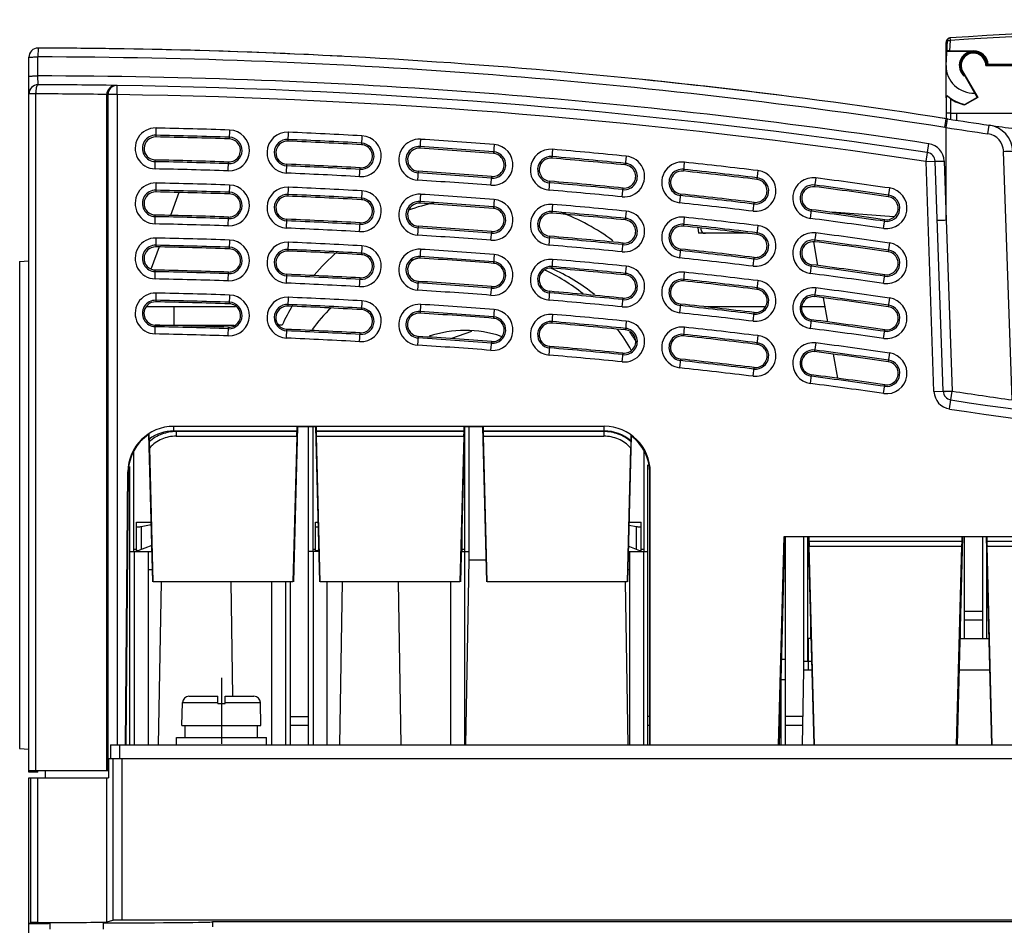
# Model space of a CAD drawing. Header units: millimetres. Extents: x 0 to 1500, y 0 to 1200.
# Tile 3 of 36: x 378 to 485, y 120 to 219. Entities that reach past the tile are written whole.
import ezdxf

# ---------------------------------------------------------------- set-up
doc = ezdxf.new("R2010")
doc.units = ezdxf.units.MM
doc.header["$LTSCALE"] = 82.5
doc.linetypes.add('CENTER', pattern=[0.6, 0.375, -0.075, 0.075, -0.075])
doc.layers.add('002_AXIS', color=7, linetype='CONTINUOUS')
doc.layers.add('00_COMPONENTS', color=7, linetype='CONTINUOUS')

msp = doc.modelspace()

# ---------------------------------------------------------------- linework, layer by layer
at = {"layer": '002_AXIS', "color": 7, "linetype": 'CENTER'}
msp.add_line((399.92, 147.2), (399.92, 140), dxfattribs=at)
at = {"layer": '00_COMPONENTS', "color": 9, "linetype": 'CONTINUOUS'}
for p, q in [((379.93, 215.9), (379.92, 214.94)), ((479.07, 216.53), (478.92, 216.53)), ((479.37, 216.74), (479.31, 215.61)), ((379.92, 212.87), (379.92, 214.94)), ((481.92, 215.55), (481.92, 215.61)), ((379.93, 211.9), (379.92, 212.87)), ((480.75, 213.33), (480.71, 213.3)), ((388.54, 210.83), (388.55, 211.83)), ((379.7, 210.9), (378.92, 210.9)), ((379.7, 137.1), (379.7, 210.9)), ((387.42, 137.1), (387.42, 210.83)), ((387.54, 210.83), (387.42, 210.83)), ((387.54, 210.83), (387.54, 137.1)), ((388.54, 210.83), (387.54, 210.83)), ((388.54, 210.83), (388.54, 139.9)), ((479.42, 210.38), (479.42, 208.13)), ((478.81, 207.25), (478.91, 207.93)), ((478.95, 207.23), (478.81, 207.25)), ((478.91, 207.93), (478.95, 208.21)), ((478.95, 207.23), (479.06, 207.91)), ((478.95, 197.16), (478.95, 207.23)), ((479.06, 207.91), (479.1, 208.18)), ((483.49, 206.55), (483.63, 207.51)), ((392.78, 207.19), (392.76, 206.21)), ((400.81, 206.97), (400.78, 205.99)), ((407.21, 206.73), (407.17, 205.75)), ((415.24, 206.34), (415.19, 205.36)), ((421.63, 205.96), (421.56, 204.98)), ((429.65, 205.39), (429.58, 204.41)), ((476.89, 204.52), (477.03, 205.48)), ((436.02, 204.87), (435.94, 203.89)), ((444.05, 204.12), (443.95, 203.15)), ((476.74, 203.53), (476.89, 204.52)), ((486.15, 177.53), (485.2, 204.64)), ((392.69, 202.73), (392.71, 203.7)), ((400.66, 202.51), (400.69, 203.49)), ((407.02, 202.27), (407.06, 203.24)), ((450.39, 203.47), (450.29, 202.49)), ((476.74, 203.53), (477.74, 203.57)), ((477.61, 178.45), (476.74, 203.53)), ((478.73, 203.57), (478.95, 197.16)), ((414.99, 201.88), (415.05, 202.85)), ((421.34, 201.5), (421.4, 202.47)), ((429.31, 200.94), (429.39, 201.91)), ((458.42, 202.54), (458.3, 201.57)), ((392.78, 201.19), (392.76, 200.22)), ((400.81, 200.97), (400.78, 200)), ((435.64, 200.42), (435.72, 201.39)), ((464.73, 201.75), (464.6, 200.78)), ((407.21, 200.73), (407.17, 199.76)), ((415.24, 200.34), (415.19, 199.37)), ((421.63, 199.96), (421.56, 198.98)), ((443.61, 199.68), (443.71, 200.65)), ((449.91, 199.03), (450.01, 199.99)), ((472.75, 200.65), (472.61, 199.69)), ((429.65, 199.39), (429.58, 198.42)), ((436.02, 198.87), (435.94, 197.9)), ((457.88, 198.11), (458, 199.08)), ((392.69, 196.73), (392.71, 197.7)), ((444.05, 198.12), (443.95, 197.16)), ((464.15, 197.32), (464.27, 198.29)), ((400.66, 196.51), (400.69, 197.48)), ((407.02, 196.27), (407.06, 197.24)), ((414.99, 195.88), (415.05, 196.85)), ((421.34, 195.5), (421.4, 196.47)), ((450.39, 197.47), (450.29, 196.5)), ((458.42, 196.54), (458.3, 195.58)), ((472.12, 196.23), (472.26, 197.19)), ((478.95, 197.16), (479.61, 178.48)), ((429.31, 194.94), (429.39, 195.9)), ((435.64, 194.42), (435.72, 195.39)), ((464.73, 195.75), (464.6, 194.79)), ((392.78, 195.19), (392.76, 194.22)), ((400.81, 194.97), (400.78, 194)), ((407.21, 194.73), (407.17, 193.76)), ((415.24, 194.34), (415.19, 193.37)), ((443.61, 193.68), (443.71, 194.64)), ((472.75, 194.65), (472.61, 193.69)), ((421.63, 193.96), (421.56, 192.99)), ((429.65, 193.39), (429.58, 192.42)), ((449.91, 193.03), (450.01, 193.99)), ((436.02, 192.87), (435.94, 191.9)), ((457.88, 192.11), (458, 193.07)), ((464.15, 191.32), (464.27, 192.28)), ((392.69, 190.73), (392.71, 191.69)), ((400.66, 190.51), (400.69, 191.48)), ((407.02, 190.27), (407.06, 191.24)), ((444.05, 192.12), (443.95, 191.16)), ((450.39, 191.47), (450.29, 190.5)), ((472.12, 190.23), (472.26, 191.19)), ((414.99, 189.88), (415.05, 190.85)), ((421.34, 189.5), (421.4, 190.46)), ((458.42, 190.54), (458.3, 189.58)), ((392.78, 189.19), (392.76, 188.23)), ((400.81, 188.97), (400.78, 188.01)), ((429.31, 188.94), (429.39, 189.9)), ((435.64, 188.42), (435.72, 189.38)), ((464.73, 189.75), (464.6, 188.79)), ((407.21, 188.73), (407.17, 187.77)), ((415.24, 188.34), (415.19, 187.37)), ((421.63, 187.96), (421.57, 186.99)), ((443.61, 187.68), (443.71, 188.64)), ((449.91, 187.03), (450.01, 187.98)), ((472.75, 188.65), (472.62, 187.69)), ((429.65, 187.39), (429.58, 186.43)), ((436.02, 186.87), (435.94, 185.91)), ((457.88, 186.11), (458, 187.07)), ((444.05, 186.12), (443.96, 185.16)), ((464.15, 185.32), (464.27, 186.28)), ((392.69, 184.73), (392.71, 185.69)), ((400.66, 184.51), (400.69, 185.47)), ((407.02, 184.27), (407.06, 185.23)), ((414.99, 183.88), (415.05, 184.84)), ((450.39, 185.47), (450.29, 184.51)), ((472.12, 184.23), (472.26, 185.18)), ((421.34, 183.5), (421.4, 184.46)), ((429.31, 182.94), (429.39, 183.89)), ((458.42, 184.54), (458.3, 183.59)), ((464.73, 183.75), (464.6, 182.8)), ((435.64, 182.42), (435.72, 183.38)), ((443.61, 181.68), (443.71, 182.64)), ((472.75, 182.65), (472.62, 181.7)), ((449.91, 181.03), (450.01, 181.98)), ((457.88, 180.11), (458, 181.06)), ((464.15, 179.32), (464.27, 180.27)), ((472.12, 178.23), (472.26, 179.18)), ((477.61, 178.45), (478.61, 178.48)), ((479.46, 177.53), (479.61, 178.48)), ((479.31, 176.54), (479.46, 177.53)), ((394.72, 174.14), (394.72, 174.64)), ((394.72, 174.14), (408.16, 174.14)), ((394.99, 174.08), (394.99, 173.58)), ((408.16, 174.08), (394.99, 174.08)), ((410.24, 174.14), (426.37, 174.14)), ((426.37, 174.08), (410.24, 174.08)), ((428.45, 174.14), (441.66, 174.14)), ((441.62, 174.08), (428.45, 174.08)), ((441.62, 174.08), (441.62, 173.58)), ((441.66, 174.14), (441.66, 174.64)), ((391.17, 163.69), (391.17, 161.2)), ((445.17, 161.2), (445.17, 163.69)), ((463.97, 162.14), (480.67, 162.14)), ((483.37, 162.14), (500.07, 162.14)), ((480.67, 162.08), (463.98, 162.08)), ((500.07, 162.08), (483.38, 162.08)), ((390.42, 161), (390.42, 139.9)), ((409.92, 161), (409.92, 139.9)), ((426.42, 161), (426.42, 139.9)), ((445.92, 161), (445.92, 139.9)), ((406.92, 157.7), (406.92, 139.9)), ((480.92, 154.5), (482.92, 154.5)), ((463.92, 148.1), (463.92, 149)), ((460.92, 147), (460.92, 139.9)), ((395.68, 144.52), (399.52, 144.52)), ((400.32, 144.52), (404.17, 144.52)), ((407.42, 143), (409.42, 143)), ((446.62, 143), (446.42, 143)), ((463.34, 143), (461.42, 143)), ((388.1, 120.77), (388.1, 138.4)), ((389.09, 120.78), (389.09, 138.4)), ((379.14, 120.51), (379.14, 136.3)), ((379.89, 120.52), (379.89, 136.3)), ((387.42, 120.6), (387.42, 136.3)), ((387.02, 120.5), (387.02, 119.8))]:
    msp.add_line(p, q, dxfattribs=at)
at = {"layer": '00_COMPONENTS', "color": 7, "linetype": 'CONTINUOUS'}
for p, q in [((478.92, 214), (479.07, 216.74)), ((478.92, 216.53), (478.92, 216.5)), ((478.92, 210.51), (478.92, 216.5)), ((378.92, 136.94), (378.92, 214.9)), ((481.92, 215.55), (479.01, 215.55)), ((479.31, 215.61), (481.92, 215.61)), ((483.28, 214), (488.98, 214)), ((484.92, 214.05), (483.48, 214.05)), ((489.03, 214.11), (483.53, 214.11)), ((480.71, 213.3), (482.31, 210.53)), ((480.75, 213.33), (482.38, 210.51)), ((388.55, 211.83), (388.44, 211.83)), ((478.92, 210.47), (478.92, 208.21)), ((479.07, 210.65), (479.42, 210.38)), ((479.08, 210.69), (479.09, 210.7)), ((482.31, 210.53), (480.97, 209.76)), ((482.38, 210.51), (480.98, 209.7)), ((479.1, 208.18), (478.26, 208.31)), ((479.42, 208.82), (486.87, 208.82)), ((480.09, 208.03), (480.11, 208.82)), ((478.61, 178.48), (477.74, 203.57)), ((395.29, 200.16), (394.38, 197.66)), ((473.23, 197.49), (466.48, 197.99)), ((451.87, 196.32), (451.92, 195.7)), ((457.26, 195.7), (451.92, 195.7)), ((452.17, 196.29), (452.18, 196.16)), ((457.02, 195.7), (457.02, 195.74)), ((464.46, 194.76), (464.91, 192.2)), ((393.13, 194.21), (392.27, 191.85)), ((377.92, 192.61), (378.92, 192.7)), ((377.92, 192.61), (377.92, 139.51)), ((465.53, 188.67), (466, 186.05)), ((401.45, 187.7), (391.78, 187.7)), ((394.77, 185.7), (394.76, 187.7)), ((459.14, 187.7), (452.56, 187.7)), ((465.7, 187.7), (463.18, 187.7)), ((392.68, 185.7), (401.3, 185.7)), ((394.78, 185.7), (394.78, 185.64)), ((406.55, 185.7), (406.16, 185.7)), ((427.2, 185), (425.01, 184.22)), ((466.62, 182.53), (467.08, 179.9)), ((394.72, 174.65), (441.67, 174.65)), ((408.2, 174.6), (407.76, 157.7)), ((408.16, 174.14), (408.16, 174.08)), ((410.2, 174.6), (408.2, 174.6)), ((409.42, 139.9), (409.42, 174.6)), ((409.87, 174.6), (409.87, 161)), ((410.64, 157.7), (410.2, 174.6)), ((410.24, 174.14), (410.24, 174.08)), ((426.41, 174.6), (425.97, 157.7)), ((426.37, 174.14), (426.37, 174.08)), ((428.42, 174.6), (426.41, 174.6)), ((426.47, 161), (426.47, 174.6)), ((426.92, 160.1), (426.92, 174.6)), ((428.85, 157.7), (428.41, 174.6)), ((428.45, 174.14), (428.45, 174.08)), ((392.43, 157.7), (392.01, 173.78)), ((392.05, 173.26), (392.06, 172.98)), ((394.99, 173.57), (408.13, 173.57)), ((408.13, 173.57), (407.71, 157.7)), ((410.69, 157.7), (410.27, 173.57)), ((410.27, 173.57), (426.34, 173.57)), ((426.34, 173.57), (425.93, 157.7)), ((428.9, 157.7), (428.49, 173.57)), ((428.49, 173.57), (441.62, 173.57)), ((444.6, 173.62), (444.18, 157.7)), ((444.56, 173.08), (444.56, 172.98)), ((390.37, 161), (390.37, 172)), ((392.47, 157.7), (392.1, 172.31)), ((444.52, 172.31), (444.14, 157.7)), ((445.97, 171.99), (445.97, 161)), ((389.46, 139.9), (389.72, 169.69)), ((389.76, 169.65), (389.5, 139.9)), ((389.92, 139.9), (389.92, 170.28)), ((446.42, 139.9), (446.42, 170.44)), ((446.67, 139.9), (446.67, 169.65)), ((446.62, 139.9), (446.62, 169.6)), ((390.67, 161), (390.67, 164.2)), ((390.67, 164.2), (392.26, 164.2)), ((392.27, 163.89), (391.17, 163.69)), ((410.17, 161), (410.17, 164.2)), ((410.17, 164.2), (410.47, 164.2)), ((426.14, 164.2), (426.17, 164.2)), ((426.17, 161.06), (426.17, 164.2)), ((445.17, 163.69), (444.34, 163.84)), ((444.35, 164.2), (445.67, 164.2)), ((445.67, 161.06), (445.67, 164.2)), ((460.67, 139.9), (461.27, 162.65)), ((461.31, 162.6), (460.72, 139.9)), ((461.27, 162.65), (593.19, 162.65)), ((463.94, 162.6), (461.31, 162.6)), ((461.42, 139.9), (461.42, 162.6)), ((463.42, 148.1), (463.42, 162.6)), ((463.87, 149), (463.87, 162.6)), ((464.53, 139.9), (463.94, 162.6)), ((463.97, 162.14), (463.98, 162.08)), ((480.71, 162.6), (480.12, 139.9)), ((480.67, 162.14), (480.67, 162.08)), ((483.34, 162.6), (480.71, 162.6)), ((480.92, 151.5), (480.92, 162.6)), ((482.92, 151.5), (482.92, 162.6)), ((483.93, 139.9), (483.34, 162.6)), ((483.37, 162.14), (483.38, 162.08)), ((390.67, 161.2), (390.37, 161.2)), ((392.33, 161.66), (390.82, 161.06)), ((410.17, 161.2), (409.87, 161.2)), ((410.55, 161.15), (410.32, 161.06)), ((426.47, 161.2), (426.17, 161.2)), ((445.53, 161.06), (444.28, 161.56)), ((445.97, 161.2), (445.67, 161.2)), ((464.57, 139.9), (464.01, 161.57)), ((464.01, 161.57), (480.64, 161.57)), ((480.08, 139.9), (480.64, 161.57)), ((483.37, 151.5), (483.37, 161.24)), ((483.97, 139.9), (483.41, 161.57)), ((483.41, 161.57), (500.04, 161.57)), ((389.92, 161), (392.34, 161)), ((391.92, 161), (391.92, 139.9)), ((410.56, 161), (409.42, 161)), ((426.06, 161), (426.92, 161)), ((426.57, 139.9), (426.92, 160.1)), ((426.92, 160.1), (428.79, 160.1)), ((444.27, 161), (446.42, 161)), ((444.42, 161), (444.42, 139.9)), ((392.4, 159), (391.92, 159)), ((444.42, 159), (444.22, 159)), ((407.71, 157.7), (392.47, 157.7)), ((393.07, 139.9), (393.38, 157.7)), ((401.18, 145.2), (400.97, 157.7)), ((405.42, 139.9), (405.42, 157.7)), ((407.42, 157.7), (407.42, 139.9)), ((425.93, 157.7), (410.69, 157.7)), ((411.42, 157.7), (411.42, 139.9)), ((412.82, 139.9), (413.13, 157.7)), ((419.53, 139.9), (419.22, 157.7)), ((424.92, 139.9), (424.92, 157.7)), ((444.14, 157.7), (428.9, 157.7)), ((444.28, 139.9), (443.97, 157.7)), ((464.17, 151.5), (464.17, 153.6)), ((480.47, 153.6), (480.47, 151.5)), ((482.92, 153.5), (480.92, 153.5)), ((463.92, 149), (463.92, 151.5)), ((464.23, 151.5), (463.92, 151.5)), ((480.42, 151.5), (483.63, 151.5)), ((461.42, 149.2), (460.96, 149.2)), ((464.29, 149), (463.42, 149)), ((463.92, 149.2), (463.87, 149.2)), ((463.28, 139.9), (463.42, 148.1)), ((463.42, 148.1), (464.32, 148.1)), ((480.33, 148.1), (483.72, 148.1)), ((461.42, 147), (460.92, 147)), ((396.38, 145.2), (399.52, 145.2)), ((399.52, 144.4), (399.52, 145.2)), ((400.32, 144.4), (400.32, 145.2)), ((400.32, 145.2), (403.47, 145.2)), ((395.62, 142), (395.68, 144.52)), ((399.52, 144.4), (400.32, 144.4)), ((404.22, 142), (404.17, 144.52)), ((395.62, 142), (404.22, 142)), ((395.98, 140.7), (395.98, 142)), ((403.87, 140.7), (403.87, 142)), ((409.42, 142), (407.42, 142)), ((446.62, 142), (446.42, 142)), ((463.32, 142), (461.42, 142)), ((395.02, 139.9), (395.02, 140.7)), ((395.02, 140.7), (404.82, 140.7)), ((404.82, 139.9), (404.82, 140.7)), ((387.82, 139.9), (387.82, 138.4)), ((388.82, 139.9), (388.82, 138.4)), ((377.92, 139.51), (378.92, 139.42)), ((387.61, 138.4), (387.6, 136.3)), ((387.61, 138.4), (600.24, 138.4)), ((378.92, 137.1), (387.6, 137.1)), ((379.92, 136.91), (378.92, 136.94)), ((379.92, 136.91), (379.92, 137.1)), ((380.72, 136.3), (380.74, 137.1)), ((378.92, 28), (378.92, 136.3)), ((378.92, 136.3), (387.6, 136.3)), ((379.14, 120.51), (378.92, 120.4)), ((381.02, 120.4), (378.92, 120.4)), ((381.21, 120.5), (381.02, 120.4)), ((381.21, 120.5), (381.21, 119.79)), ((387.42, 120.6), (388.1, 120.77)), ((598.75, 120.78), (389.09, 120.78)), ((398.96, 120.62), (398.96, 120.04)), ((588.89, 120.62), (398.96, 120.62))]:
    msp.add_line(p, q, dxfattribs=at)
at = {"layer": '00_COMPONENTS', "color": 3, "linetype": 'CONTINUOUS'}
msp.add_line((387.82, 139.9), (600.02, 139.9), dxfattribs=at)
at = {"layer": '00_COMPONENTS', "color": 7, "linetype": 'CONTINUOUS'}
for centre, radius, start, end in [((543.92, -838.25), 1057.25, 86.49829, 93.50171), ((479.42, 216.5), 0.5, 130.3416, 177), ((479.37, 216.73), 0.3, 93.5017, 177), ((379.92, 214.9), 1, 89.9122, 180), ((378.92, -437.95), 653.85, 81.19993, 89.91224), ((378.92, -437.95), 653.85, 87.00863, 89.90173), ((481.92, 214), 1.55, 90, 229.1707), ((481.92, 214), 1.5, 0, 180), ((481.92, 214), 1.4, 0, 210.0523), ((481.92, 214), 1.6, 3.7947, 89.9984), ((481.92, 214), 3, 180, 272.664), ((480.21, 217.21), 4.54, 315.9681, 316.577), ((379.92, 210.9), 1, 89.9122, 180), ((378.92, -441.95), 653.85, 89.16648, 89.91224), ((378.92, -441.95), 653.85, 81.38322, 89.15616), ((378.92, -437.95), 653.85, 82.78816, 84.10504), ((479.12, 210.51), 0.2, 99.8362, 179.9981), ((481.92, 214), 4.35, 229.3428, 257.3607), ((543.97, 628.2), 425, 261.22, 261.8368), ((483.2, 204.54), 3, 2, 81.8368), ((543.92, 628.2), 425, 261.8435, 262.2277), ((476.74, 203.53), 1, 2, 81.3832), ((428.32, 175.6), 24, 102.333, 109.5348), ((428.32, 175.6), 24, 53.5202, 68.9432), ((452.68, 196.2), 0.5, 185, 270), ((428.32, 175.6), 24, 131.1127, 139.6906), ((426.49, 172.87), 20.73, 103.7247, 106.6724), ((426.43, 172.79), 20.82, 51.5761, 65.4659), ((427.57, 172.84), 20.76, 66.3279, 66.7695), ((427.54, 172.8), 20.82, 51.1364, 66.3188), ((428.32, 175.6), 24, 149.2992, 155.1128), ((426.64, 172.68), 20.98, 134.7337, 143.2813), ((426.48, 172.79), 12.32, 90.0068, 108.4997), ((426.48, 172.79), 12.32, 71.2801, 90.0015), ((426.27, 172.64), 21.04, 29.3514, 36.809), ((427.39, 172.65), 21.02, 32.068, 35.7946), ((479.61, 178.52), 1, 182, 261.2689), ((543.97, 597.6), 425, 261.2689, 278.6337), ((394.76, 169.6), 5, 123.3524, 179.5), ((441.62, 169.6), 5, 0, 53.523), ((396.38, 144.5), 0.7, 90, 178.7), ((403.47, 144.5), 0.7, 1.3, 90)]:
    msp.add_arc(centre, radius, start, end, dxfattribs=at)
at = {"layer": '00_COMPONENTS', "color": 9, "linetype": 'CONTINUOUS'}
for centre, radius, start, end in [((543.92, -838.23), 1056.95, 86.49829, 93.50171), ((378.92, -437.99), 652.93, 81.20048, 89.91217), ((378.92, -441.92), 654.79, 81.38282, 89.91243), ((388.42, 210.83), 1, 89.1816, 180.0166), ((388.54, 210.83), 1, 89.1739, 180.0166), ((378.8, -328.08), 538.99, 89.083, 89.9042), ((378.92, -441.95), 652.85, 81.38321, 89.15607), ((392.74, 204.96), 2.23, 88.8, 268.8), ((543.97, 628.17), 425.93, 261.2193, 261.8361), ((392.74, 204.96), 1.44, 88.8, 268.8), ((378.92, -454.4), 660.94, 88.10472, 88.8), ((378.92, -454.4), 661.73, 88.10472, 88.8), ((400.74, 204.74), 2.23, 268.1047, 88.1047), ((400.74, 204.74), 1.44, 268.1047, 88.1047), ((407.12, 204.5), 2.23, 87.55, 267.55), ((378.92, -454.4), 661.73, 86.85415, 87.55), ((415.12, 204.11), 2.23, 266.8541, 86.8541), ((483.21, 204.57), 2, 2.0064, 81.8256), ((407.12, 204.5), 1.44, 87.55, 267.55), ((378.92, -454.4), 660.94, 86.85415, 87.55), ((415.12, 204.11), 1.44, 266.8541, 86.8541), ((421.48, 203.73), 2.23, 86.3, 266.3), ((421.48, 203.73), 1.44, 86.3, 266.3), ((378.92, -454.4), 660.94, 85.60324, 86.3), ((378.92, -454.4), 661.73, 85.60324, 86.3), ((429.48, 203.16), 2.23, 265.6032, 85.6032), ((476.73, 203.5), 2, 2.0026, 81.3775), ((429.48, 203.16), 1.44, 265.6032, 85.6032), ((435.83, 202.64), 2.23, 85.05, 265.05), ((435.83, 202.64), 1.44, 85.05, 265.05), ((378.92, -454.4), 660.94, 84.35199, 85.05), ((378.92, -454.4), 661.73, 84.35199, 85.05), ((443.83, 201.9), 2.23, 264.352, 84.352), ((378.92, -454.4), 658.06, 88.10472, 88.8), ((378.92, -454.4), 658.06, 86.85415, 87.55), ((443.83, 201.9), 1.44, 264.352, 84.352), ((450.15, 201.25), 2.23, 83.8, 263.8), ((378.92, -454.4), 661.73, 83.10041, 83.8), ((378.92, -454.4), 657.27, 88.10472, 88.8), ((378.92, -454.4), 657.27, 86.85415, 87.55), ((378.92, -454.4), 658.06, 85.60324, 86.3), ((450.15, 201.25), 1.44, 83.8, 263.8), ((378.92, -454.4), 660.94, 83.10041, 83.8), ((458.15, 200.33), 2.23, 263.1004, 83.1004), ((392.74, 198.96), 2.23, 88.8, 268.8), ((378.92, -460.4), 661.73, 88.10472, 88.8), ((400.74, 198.74), 2.23, 268.1047, 88.1047), ((378.92, -454.4), 657.27, 85.60324, 86.3), ((378.92, -454.4), 658.06, 84.35199, 85.05), ((458.15, 200.33), 1.44, 263.1004, 83.1004), ((464.44, 199.54), 2.23, 82.55, 262.55), ((464.44, 199.54), 1.44, 82.55, 262.55), ((378.92, -454.4), 660.94, 81.84848, 82.55), ((378.92, -454.4), 661.73, 81.84848, 82.55), ((392.74, 198.96), 1.44, 88.8, 268.8), ((378.92, -460.4), 660.94, 88.10472, 88.8), ((400.74, 198.74), 1.44, 268.1047, 88.1047), ((407.12, 198.5), 2.23, 87.55, 267.55), ((407.12, 198.5), 1.44, 87.55, 267.55), ((378.92, -460.4), 660.94, 86.85415, 87.55), ((378.92, -460.4), 661.73, 86.85415, 87.55), ((415.12, 198.11), 2.23, 266.8541, 86.8541), ((421.48, 197.73), 2.23, 86.3, 266.3), ((378.92, -460.4), 661.73, 85.60324, 86.3), ((378.92, -454.4), 657.27, 84.35199, 85.05), ((378.92, -454.4), 658.06, 83.10041, 83.8), ((472.44, 198.44), 2.23, 261.8485, 81.8485), ((472.44, 198.44), 1.44, 261.8485, 81.8485), ((415.12, 198.11), 1.44, 266.8541, 86.8541), ((421.48, 197.73), 1.44, 86.3, 266.3), ((378.92, -460.4), 660.94, 85.60324, 86.3), ((429.48, 197.16), 2.23, 265.6032, 85.6032), ((435.83, 196.64), 2.23, 85.05, 265.05), ((378.92, -460.4), 661.73, 84.35199, 85.05), ((378.92, -454.4), 657.27, 83.10041, 83.8), ((429.48, 197.16), 1.44, 265.6032, 85.6032), ((435.83, 196.64), 1.44, 85.05, 265.05), ((378.92, -460.4), 660.94, 84.35199, 85.05), ((443.83, 195.9), 2.23, 264.352, 84.352), ((378.92, -454.4), 658.06, 81.84848, 82.55), ((378.92, -460.4), 657.27, 88.10472, 88.8), ((378.92, -460.4), 658.06, 88.10472, 88.8), ((378.92, -460.4), 658.06, 86.85415, 87.55), ((443.83, 195.9), 1.44, 264.352, 84.352), ((450.15, 195.25), 2.23, 83.8, 263.8), ((450.15, 195.25), 1.44, 83.8, 263.8), ((378.92, -460.4), 660.94, 83.10041, 83.8), ((378.92, -460.4), 661.73, 83.10041, 83.8), ((458.15, 194.33), 2.23, 263.1004, 83.1004), ((378.92, -454.4), 657.27, 81.84848, 82.55), ((378.92, -460.4), 657.27, 86.85415, 87.55), ((378.92, -460.4), 657.27, 85.60324, 86.3), ((378.92, -460.4), 658.06, 85.60324, 86.3), ((458.15, 194.33), 1.44, 263.1004, 83.1004), ((464.44, 193.54), 2.23, 82.55, 262.55), ((378.92, -460.4), 661.73, 81.84848, 82.55), ((392.74, 192.96), 2.23, 88.8, 268.8), ((392.74, 192.96), 1.44, 88.8, 268.8), ((378.92, -466.4), 660.94, 88.10472, 88.8), ((378.92, -466.4), 661.73, 88.10472, 88.8), ((400.74, 192.74), 2.23, 268.1047, 88.1047), ((407.12, 192.5), 2.23, 87.55, 267.55), ((378.92, -466.4), 661.73, 86.85415, 87.55), ((415.12, 192.11), 2.23, 266.8541, 86.8541), ((378.92, -460.4), 657.27, 84.35199, 85.05), ((378.92, -460.4), 658.06, 84.35199, 85.05), ((464.44, 193.54), 1.44, 82.55, 262.55), ((378.92, -460.4), 660.94, 81.84848, 82.55), ((472.44, 192.44), 2.23, 261.8485, 81.8485), ((400.74, 192.74), 1.44, 268.1047, 88.1047), ((407.12, 192.5), 1.44, 87.55, 267.55), ((378.92, -466.4), 660.94, 86.85415, 87.55), ((415.12, 192.11), 1.44, 266.8541, 86.8541), ((421.48, 191.73), 2.23, 86.3, 266.3), ((378.92, -466.4), 661.73, 85.60324, 86.3), ((429.48, 191.16), 2.23, 265.6032, 85.6032), ((378.92, -460.4), 658.06, 83.10041, 83.8), ((472.44, 192.44), 1.44, 261.8485, 81.8485), ((421.48, 191.73), 1.44, 86.3, 266.3), ((378.92, -466.4), 660.94, 85.60324, 86.3), ((429.48, 191.16), 1.44, 265.6032, 85.6032), ((435.83, 190.64), 2.23, 85.05, 265.05), ((378.92, -466.4), 661.73, 84.35199, 85.05), ((378.92, -460.4), 657.27, 83.10041, 83.8), ((378.92, -466.4), 658.06, 88.10472, 88.8), ((435.83, 190.64), 1.44, 85.05, 265.05), ((378.92, -466.4), 660.94, 84.35199, 85.05), ((443.83, 189.9), 2.23, 264.352, 84.352), ((443.83, 189.9), 1.44, 264.352, 84.352), ((450.15, 189.25), 2.23, 83.8, 263.8), ((378.92, -466.4), 661.73, 83.10041, 83.8), ((378.92, -460.4), 657.27, 81.84848, 82.55), ((378.92, -460.4), 658.06, 81.84848, 82.55), ((378.92, -466.4), 657.27, 88.10472, 88.8), ((378.92, -466.4), 657.27, 86.85415, 87.55), ((378.92, -466.4), 658.06, 86.85415, 87.55), ((378.92, -466.4), 658.06, 85.60324, 86.3), ((450.15, 189.25), 1.44, 83.8, 263.8), ((378.92, -466.4), 660.94, 83.10041, 83.8), ((458.15, 188.33), 2.23, 263.1004, 83.1004), ((392.74, 186.96), 2.23, 88.8, 268.8), ((378.92, -472.4), 661.73, 88.10472, 88.8), ((400.74, 186.74), 2.23, 268.1047, 88.1047), ((378.92, -466.4), 657.27, 85.60324, 86.3), ((378.92, -466.4), 658.06, 84.35199, 85.05), ((458.15, 188.33), 1.44, 263.1004, 83.1004), ((464.44, 187.54), 2.23, 82.55, 262.55), ((464.44, 187.54), 1.44, 82.55, 262.55), ((378.92, -466.4), 660.94, 81.84848, 82.55), ((378.92, -466.4), 661.73, 81.84848, 82.55), ((392.74, 186.96), 1.44, 88.8, 268.8), ((378.92, -472.4), 660.94, 88.10472, 88.8), ((400.74, 186.74), 1.44, 268.1047, 88.1047), ((407.12, 186.5), 2.23, 87.55, 267.55), ((407.12, 186.5), 1.44, 87.55, 267.55), ((378.92, -472.4), 660.94, 86.85415, 87.55), ((378.92, -472.4), 661.73, 86.85415, 87.55), ((415.12, 186.11), 2.23, 266.8541, 86.8541), ((421.48, 185.73), 2.23, 86.3, 266.3), ((378.92, -472.4), 661.73, 85.60324, 86.3), ((378.92, -466.4), 657.27, 84.35199, 85.05), ((472.44, 186.44), 2.23, 261.8485, 81.8485), ((415.12, 186.11), 1.44, 266.8541, 86.8541), ((421.48, 185.73), 1.44, 86.3, 266.3), ((378.92, -472.4), 660.94, 85.60324, 86.3), ((429.48, 185.16), 2.23, 265.6032, 85.6032), ((435.83, 184.64), 2.23, 85.05, 265.05), ((378.92, -472.4), 661.73, 84.35199, 85.05), ((378.92, -466.4), 657.27, 83.10041, 83.8), ((378.92, -466.4), 658.06, 83.10041, 83.8), ((472.44, 186.44), 1.44, 261.8485, 81.8485), ((429.48, 185.16), 1.44, 265.6032, 85.6032), ((435.83, 184.64), 1.44, 85.05, 265.05), ((378.92, -472.4), 660.94, 84.35199, 85.05), ((443.83, 183.9), 2.23, 264.352, 84.352), ((378.92, -466.4), 658.06, 81.84848, 82.55), ((378.92, -472.4), 657.27, 88.10472, 88.8), ((378.92, -472.4), 658.06, 88.10472, 88.8), ((378.92, -472.4), 658.06, 86.85415, 87.55), ((443.83, 183.9), 1.44, 264.352, 84.352), ((450.15, 183.25), 2.23, 83.8, 263.8), ((450.15, 183.25), 1.44, 83.8, 263.8), ((378.92, -472.4), 660.94, 83.10041, 83.8), ((378.92, -472.4), 661.73, 83.10041, 83.8), ((378.92, -466.4), 657.27, 81.84848, 82.55), ((378.92, -472.4), 657.27, 86.85415, 87.55), ((378.92, -472.4), 658.06, 85.60324, 86.3), ((458.15, 182.33), 2.23, 263.1004, 83.1004), ((458.15, 182.33), 1.44, 263.1004, 83.1004), ((464.44, 181.54), 2.23, 82.55, 262.55), ((378.92, -472.4), 661.73, 81.84848, 82.55), ((378.92, -472.4), 657.27, 85.60324, 86.3), ((378.92, -472.4), 658.06, 84.35199, 85.05), ((464.44, 181.54), 1.44, 82.55, 262.55), ((378.92, -472.4), 660.94, 81.84848, 82.55), ((472.44, 180.44), 2.23, 261.8485, 81.8485), ((378.92, -472.4), 657.27, 84.35199, 85.05), ((378.92, -472.4), 658.06, 83.10041, 83.8), ((472.44, 180.44), 1.44, 261.8485, 81.8485), ((378.92, -472.4), 657.27, 83.10041, 83.8), ((378.92, -472.4), 657.27, 81.84848, 82.55), ((378.92, -472.4), 658.06, 81.84848, 82.55), ((479.61, 178.52), 2, 182, 261.2689), ((543.98, 597.65), 424.08, 261.2697, 262.1632), ((543.97, 597.6), 426, 261.2689, 277.4634), ((394.72, 169.64), 4.5, 89.9883, 126.473), ((441.66, 169.64), 4.5, 49.9276, 90.0075)]:
    msp.add_arc(centre, radius, start, end, dxfattribs=at)
at = {"layer": '00_COMPONENTS', "color": 7, "linetype": 'CONTINUOUS'}
for centre, major_axis, ratio, start_param, end_param in [((479.31, 215.6), (0.3, 0), 0.017439, 1.572622, 3.140679), ((481.92, 214), (0, 1.35), 1, -1.571711, 2.095187), ((481.92, 214), (0, 1.5), 0.999999, 1.569576, 2.37053), ((481.92, 214), (0, 4.4), 1, -3.74626, -3.357804), ((392.74, 204.96), (0, 1.25), 1, -0.020928, 3.120633), ((378.92, -454.9), (0, 661.26), 1, -0.033054, -0.020928), ((400.74, 204.74), (0, 1.25), 1, -3.174697, -0.033053), ((407.12, 204.5), (0, 1.26), 1, -0.042727, 3.098799), ((378.92, -454.9), (0, 661.26), 1, -0.054864, -0.042728), ((415.12, 204.11), (0, 1.26), 1, -3.19654, -0.054863), ((421.48, 203.73), (0, 1.26), 1, -0.064528, 3.076966), ((378.92, -454.9), (0, 661.26), 1, -0.076679, -0.064528), ((429.48, 203.16), (0, 1.26), 1, -3.218389, -0.076679), ((378.92, -453.9), (0, 657.74), 1, -0.033104, -0.02096), ((378.92, -453.9), (0, 657.74), 1, -0.054947, -0.042793), ((435.83, 202.64), (0, 1.26), 1, -0.086328, 3.055133), ((378.92, -454.9), (0, 661.26), 1, -0.098501, -0.086328), ((443.83, 201.9), (0, 1.26), 1, -3.240244, -0.098501), ((378.92, -453.9), (0, 657.74), 1, -0.076797, -0.064626), ((450.15, 201.24), (0, 1.26), 1, -0.108128, 3.0333), ((378.92, -454.9), (0, 661.26), 1, -0.120329, -0.108128), ((378.92, -453.9), (0, 657.74), 1, -0.098652, -0.08646), ((458.15, 200.33), (0, 1.26), 1, -3.262105, -0.120329), ((464.44, 199.53), (0, 1.26), 1, -0.129928, 3.011467), ((378.92, -454.9), (0, 661.26), 1, -0.142163, -0.129928), ((392.74, 198.96), (0, 1.26), 1, -0.020928, 3.120633), ((378.92, -460.9), (0, 661.26), 1, -0.033054, -0.020928), ((400.74, 198.74), (0, 1.26), 1, -3.174697, -0.033054), ((407.12, 198.5), (0, 1.26), 1, -0.042728, 3.098799), ((378.92, -460.9), (0, 661.26), 1, -0.054864, -0.042728), ((378.92, -453.9), (0, 657.74), 1, -0.120512, -0.108293), ((472.44, 198.44), (0, 1.26), 1, -3.283972, -0.142163), ((415.12, 198.11), (0, 1.26), 1, -3.19654, -0.054864), ((421.48, 197.73), (0, 1.26), 1, -0.064528, 3.076966), ((378.92, -460.9), (0, 661.26), 1, -0.076679, -0.064528), ((378.92, -459.9), (0, 657.74), 1, -0.033104, -0.02096), ((429.48, 197.16), (0, 1.26), 1, -3.218389, -0.076679), ((435.83, 196.64), (0, 1.26), 1, -0.086328, 3.055133), ((378.92, -460.9), (0, 661.26), 1, -0.098501, -0.086328), ((378.92, -453.9), (0, 657.74), 1, -0.142379, -0.130126), ((378.92, -459.9), (0, 657.74), 1, -0.054947, -0.042793), ((378.92, -459.9), (0, 657.74), 1, -0.076797, -0.064626), ((443.83, 195.9), (0, 1.26), 1, -3.240244, -0.098501), ((450.15, 195.24), (0, 1.26), 1, -0.108128, 3.0333), ((378.92, -460.9), (0, 661.26), 1, -0.120329, -0.108128), ((378.92, -459.9), (0, 657.74), 1, -0.098652, -0.08646), ((458.15, 194.33), (0, 1.26), 1, -3.262105, -0.120329), ((464.44, 193.53), (0, 1.26), 1, -0.129928, 3.011467), ((378.92, -460.9), (0, 661.26), 1, -0.142163, -0.129928), ((392.74, 192.96), (0, 1.26), 1, -0.020928, 3.120633), ((378.92, -466.9), (0, 661.27), 1, -0.033054, -0.020928), ((400.74, 192.74), (0, 1.26), 1, -3.174697, -0.033054), ((407.12, 192.5), (0, 1.26), 1, -0.042728, 3.098799), ((378.92, -466.9), (0, 661.27), 1, -0.054864, -0.042728), ((415.12, 192.11), (0, 1.26), 1, -3.19654, -0.054864), ((378.92, -459.9), (0, 657.74), 1, -0.120512, -0.108293), ((472.44, 192.44), (0, 1.26), 1, -3.283972, -0.142163), ((421.48, 191.73), (0, 1.26), 1, -0.064528, 3.076966), ((378.92, -466.9), (0, 661.27), 1, -0.076679, -0.064528), ((429.48, 191.16), (0, 1.27), 1, -3.218389, -0.076679), ((378.92, -459.9), (0, 657.74), 1, -0.142379, -0.130126), ((378.92, -465.9), (0, 657.73), 1, -0.033104, -0.02096), ((378.92, -465.9), (0, 657.73), 1, -0.054947, -0.042793), ((435.83, 190.64), (0, 1.27), 1, -0.086328, 3.055133), ((378.92, -466.9), (0, 661.27), 1, -0.098501, -0.086328), ((443.83, 189.9), (0, 1.27), 1, -3.240244, -0.098501), ((378.92, -465.9), (0, 657.73), 1, -0.076797, -0.064626), ((450.15, 189.24), (0, 1.27), 1, -0.108128, 3.0333), ((378.92, -466.9), (0, 661.27), 1, -0.120329, -0.108128), ((378.92, -465.9), (0, 657.73), 1, -0.098652, -0.08646), ((458.15, 188.33), (0, 1.27), 1, -3.262105, -0.120329), ((392.74, 186.96), (0, 1.27), 1, -0.020928, 3.120633), ((378.92, -472.9), (0, 661.27), 1, -0.033054, -0.020928), ((400.74, 186.74), (0, 1.27), 1, -3.174697, -0.033054), ((378.92, -465.9), (0, 657.73), 1, -0.120512, -0.108293), ((464.44, 187.53), (0, 1.27), 1, -0.129928, 3.011467), ((378.92, -466.9), (0, 661.27), 1, -0.142163, -0.129928), ((407.12, 186.5), (0, 1.27), 1, -0.042728, 3.098799), ((378.92, -472.9), (0, 661.27), 1, -0.054864, -0.042728), ((415.12, 186.11), (0, 1.27), 1, -3.19654, -0.054864), ((421.48, 185.73), (0, 1.27), 1, -0.064528, 3.076966), ((378.92, -472.9), (0, 661.27), 1, -0.076679, -0.064528), ((472.44, 186.44), (0, 1.27), 1, -3.283972, -0.142163), ((429.48, 185.16), (0, 1.27), 1, -3.218389, -0.076679), ((435.83, 184.64), (0, 1.27), 1, -0.086328, 3.055133), ((378.92, -472.9), (0, 661.27), 1, -0.098501, -0.086328), ((378.92, -465.9), (0, 657.73), 1, -0.142379, -0.130126), ((378.92, -471.9), (0, 657.73), 1, -0.033104, -0.02096), ((394.63, 185.7), (0, 0.5), 0.087489, -1.695089, -1.570796), ((378.92, -471.9), (0, 657.73), 1, -0.054947, -0.042793), ((443.83, 183.9), (0, 1.27), 1, -3.240244, -0.098501), ((378.92, -471.9), (0, 657.73), 1, -0.076797, -0.064626), ((450.15, 183.24), (0, 1.27), 1, -0.108128, 3.0333), ((378.92, -472.9), (0, 661.27), 1, -0.120329, -0.108128), ((458.15, 182.33), (0, 1.27), 1, -3.262105, -0.120329), ((378.92, -471.9), (0, 657.73), 1, -0.098652, -0.08646), ((464.44, 181.53), (0, 1.27), 1, -0.129928, 3.011467), ((378.92, -472.9), (0, 661.27), 1, -0.142163, -0.129928), ((378.92, -471.9), (0, 657.73), 1, -0.120512, -0.108293), ((472.44, 180.44), (0, 1.27), 1, -3.283972, -0.142163), ((378.92, -471.9), (0, 657.73), 1, -0.142379, -0.130126), ((394.72, 169.65), (-3.52, 3.55), 0.999321, -0.780695, 0.780695), ((408.15, 174.08), (0.013, 0.5), 0.026405, -3.123454, -1.570111), ((408.15, 174.14), (0.013, 0.5), 0.026405, -1.570111, -0.025494), ((410.25, 174.14), (-0.013, 0.5), 0.026405, 0.025494, 1.570111), ((410.25, 174.08), (-0.013, 0.5), 0.026405, 1.570111, 3.123454), ((426.36, 174.08), (0.013, 0.5), 0.026405, -3.123454, -1.570111), ((426.36, 174.14), (0.013, 0.5), 0.026405, -1.570111, -0.025494), ((428.46, 174.14), (-0.013, 0.5), 0.026405, 0.025494, 1.570111), ((428.47, 174.08), (-0.013, 0.5), 0.026405, 1.570111, 3.123454), ((441.67, 169.65), (3.54, 3.54), 0.999315, -0.785056, 0.785056), ((463.99, 162.14), (-0.013, 0.5), 0.026405, 0.025494, 1.570111), ((480.66, 162.14), (0.013, 0.5), 0.026405, -1.570111, -0.025494), ((483.39, 162.14), (-0.013, 0.5), 0.026405, 0.025494, 1.570111), ((463.99, 162.08), (-0.013, 0.5), 0.026405, 1.570111, 3.123454), ((480.66, 162.08), (0.013, 0.5), 0.026405, -3.123454, -1.570111), ((483.39, 162.08), (-0.013, 0.5), 0.026405, 1.570111, 3.123454), ((380.14, 120.51), (1, 0), 0.008727, 1.819915, 3.124139), ((377.42, 120.6), (10, 0), 0.008727, -1.321678, -0.034907), ((387.02, 120.6), (11.9, 0), 0.008727, -1.570796, -0.017453), ((389.09, 120.77), (1, 0), 0.008727, 1.570796, 3.106686)]:
    msp.add_ellipse(centre, major_axis=major_axis, ratio=ratio, start_param=start_param, end_param=end_param, dxfattribs=at)
at = {"layer": '00_COMPONENTS', "color": 9, "linetype": 'CONTINUOUS'}
for points, knots in [([(479.35, 217.03), (479.35, 217.03), (479.35, 217.02), (479.35, 217.01), (479.35, 216.98), (479.36, 216.93), (479.36, 216.85), (479.37, 216.78), (479.37, 216.74)], [0, 0, 0, 0, 0.019015, 0.075147, 0.166633, 0.289887, 0.613534, 1, 1, 1, 1]), ([(479.07, 216.74), (479.07, 216.75), (479.08, 216.75), (479.09, 216.75), (479.12, 216.75), (479.18, 216.75), (479.26, 216.75), (479.33, 216.75), (479.37, 216.74)], [0, 0, 0, 0, 0.021693, 0.079101, 0.171582, 0.295528, 0.618724, 1, 1, 1, 1]), ([(378.92, 214.9), (378.92, 214.91), (378.96, 214.91), (379.01, 214.92), (379.11, 214.92), (379.23, 214.93), (379.38, 214.93), (379.61, 214.94), (379.8, 214.94), (379.92, 214.94)], [0, 0, 0, 0, 0.020381, 0.077484, 0.169988, 0.294137, 0.445379, 0.61804, 1, 1, 1, 1]), ([(378.92, 212.83), (378.92, 212.84), (378.96, 212.84), (379.01, 212.85), (379.11, 212.85), (379.23, 212.86), (379.38, 212.86), (379.61, 212.87), (379.8, 212.87), (379.92, 212.87)], [0, 0, 0, 0, 0.020395, 0.07751, 0.170019, 0.294172, 0.445407, 0.618056, 1, 1, 1, 1]), ([(379.7, 210.9), (379.7, 211.03), (379.71, 211.27), (379.76, 211.58), (379.81, 211.79), (379.89, 211.9), (379.93, 211.9)], [0, 0, 0, 0, 0.363151, 0.67425, 0.891196, 1, 1, 1, 1]), ([(485.2, 204.64), (485.33, 204.65), (485.52, 204.65), (485.75, 204.66), (485.9, 204.66), (486.02, 204.66), (486.12, 204.66), (486.16, 204.65), (486.2, 204.65), (486.2, 204.64)], [0, 0, 0, 0, 0.382418, 0.555067, 0.706213, 0.830238, 0.922619, 0.979643, 1, 1, 1, 1]), ([(477.74, 203.57), (477.74, 203.56), (477.78, 203.56), (477.82, 203.55), (477.92, 203.56), (478.04, 203.55), (478.19, 203.56), (478.42, 203.56), (478.6, 203.56), (478.73, 203.57)], [0, 0, 0, 0, 0.020355, 0.077374, 0.169747, 0.293764, 0.444904, 0.617552, 1, 1, 1, 1]), ([(477.96, 197.16), (477.96, 197.15), (478, 197.15), (478.04, 197.14), (478.14, 197.14), (478.26, 197.14), (478.41, 197.14), (478.64, 197.15), (478.83, 197.15), (478.95, 197.16)], [0, 0, 0, 0, 0.020355, 0.077373, 0.169747, 0.293763, 0.444903, 0.617551, 1, 1, 1, 1]), ([(478.61, 178.48), (478.61, 178.49), (478.65, 178.46), (478.69, 178.48), (478.79, 178.46), (478.91, 178.47), (479.06, 178.47), (479.3, 178.47), (479.48, 178.47), (479.61, 178.48)], [0, 0, 0, 0, 0.019667, 0.077053, 0.169529, 0.293563, 0.444735, 0.617468, 1, 1, 1, 1]), ([(394.99, 174.08), (394.46, 174.08), (393.39, 173.89), (392.46, 173.33), (392.06, 172.98)], [0, 0, 0, 0, 0.500039, 1, 1, 1, 1]), ([(444.56, 172.98), (444.16, 173.33), (443.23, 173.89), (442.15, 174.08), (441.62, 174.08)], [0, 0, 0, 0, 0.499962, 1, 1, 1, 1])]:
    msp.add_open_spline(points, degree=3, knots=knots, dxfattribs=at)
at = {"layer": '00_COMPONENTS', "color": 7, "linetype": 'CONTINUOUS'}
for points in [[(478.92, 210.47), (478.92, 210.52), (478.95, 210.58), (479, 210.62)], [(479, 210.62), (479.02, 210.63), (479.04, 210.65), (479.07, 210.65)], [(390.69, 161.15), (390.68, 161.17), (390.67, 161.18), (390.67, 161.2)], [(410.19, 161.15), (410.18, 161.17), (410.17, 161.18), (410.17, 161.2)], [(426.11, 161.1), (426.09, 161.09), (426.08, 161.08), (426.06, 161.08)], [(445.61, 161.1), (445.58, 161.09), (445.56, 161.07), (445.53, 161.06)]]:
    msp.add_open_spline(points, degree=3, dxfattribs=at)
for points, knots in [([(479.42, 208.81), (479.36, 208.81), (479.24, 208.82), (479.1, 208.82), (479.01, 208.81), (478.97, 208.81), (478.94, 208.81), (478.92, 208.81), (478.92, 208.8)], [0, 0, 0, 0, 0.38183, 0.706518, 0.830745, 0.922934, 0.979924, 1, 1, 1, 1]), ([(392.05, 173.26), (392.05, 173.33), (392.05, 173.46), (392.04, 173.64), (392.05, 173.77), (392.04, 173.84), (392.05, 173.86)], [0, 0, 0, 0, 0.346785, 0.660744, 0.896745, 1, 1, 1, 1]), ([(392.09, 172.31), (392.08, 172.31), (392.09, 172.35), (392.08, 172.39), (392.08, 172.46), (392.07, 172.58), (392.06, 172.76), (392.06, 172.9), (392.06, 172.98)], [0, 0, 0, 0, 0.028181, 0.104447, 0.21633, 0.351603, 0.663073, 1, 1, 1, 1]), ([(394.99, 173.57), (394.45, 173.57), (393.36, 173.36), (392.46, 172.71), (392.1, 172.31)], [0, 0, 0, 0, 0.500003, 1, 1, 1, 1]), ([(444.52, 172.31), (444.15, 172.71), (443.25, 173.36), (442.16, 173.57), (441.62, 173.57)], [0, 0, 0, 0, 0.499997, 1, 1, 1, 1]), ([(444.56, 172.98), (444.55, 172.9), (444.55, 172.76), (444.54, 172.58), (444.54, 172.46), (444.54, 172.39), (444.52, 172.35), (444.53, 172.31), (444.53, 172.31)], [0, 0, 0, 0, 0.336928, 0.648401, 0.783677, 0.895571, 0.97183, 1, 1, 1, 1]), ([(444.56, 173.71), (444.57, 173.69), (444.56, 173.62), (444.57, 173.48), (444.56, 173.29), (444.56, 173.15), (444.56, 173.08)], [0, 0, 0, 0, 0.106928, 0.346299, 0.65865, 1, 1, 1, 1]), ([(391.17, 163.69), (391.11, 163.68), (391, 163.66), (390.83, 163.65), (390.74, 163.65), (390.67, 163.68), (390.67, 163.69)], [0, 0, 0, 0, 0.376441, 0.695728, 0.909012, 1, 1, 1, 1]), ([(410.47, 163.66), (410.4, 163.66), (410.3, 163.65), (410.21, 163.66), (410.17, 163.68), (410.17, 163.69)], [0, 0, 0, 0, 0.704698, 0.903889, 1, 1, 1, 1]), ([(426.17, 163.69), (426.17, 163.69), (426.17, 163.68), (426.16, 163.67), (426.16, 163.67)], [0, 0, 0, 0, 0.430082, 1, 1, 1, 1]), ([(445.67, 163.69), (445.67, 163.68), (445.61, 163.65), (445.51, 163.65), (445.35, 163.66), (445.24, 163.68), (445.17, 163.69)], [0, 0, 0, 0, 0.090989, 0.3043, 0.623595, 1, 1, 1, 1]), ([(390.82, 161.06), (390.81, 161.07), (390.76, 161.09), (390.71, 161.12), (390.69, 161.15)], [0, 0, 0, 0, 0.302093, 1, 1, 1, 1]), ([(410.32, 161.06), (410.31, 161.07), (410.26, 161.09), (410.21, 161.12), (410.19, 161.15)], [0, 0, 0, 0, 0.302093, 1, 1, 1, 1]), ([(426.17, 161.2), (426.17, 161.19), (426.17, 161.15), (426.13, 161.12), (426.11, 161.1)], [0, 0, 0, 0, 0.212837, 1, 1, 1, 1]), ([(445.67, 161.2), (445.67, 161.19), (445.67, 161.15), (445.63, 161.12), (445.61, 161.1)], [0, 0, 0, 0, 0.212837, 1, 1, 1, 1]), ([(464.22, 151.62), (464.22, 151.62), (464.19, 151.65), (464.17, 151.68), (464.17, 151.7)], [0, 0, 0, 0, 0.29446, 1, 1, 1, 1])]:
    msp.add_open_spline(points, degree=3, knots=knots, dxfattribs=at)

doc.saveas('drawing.dxf')
